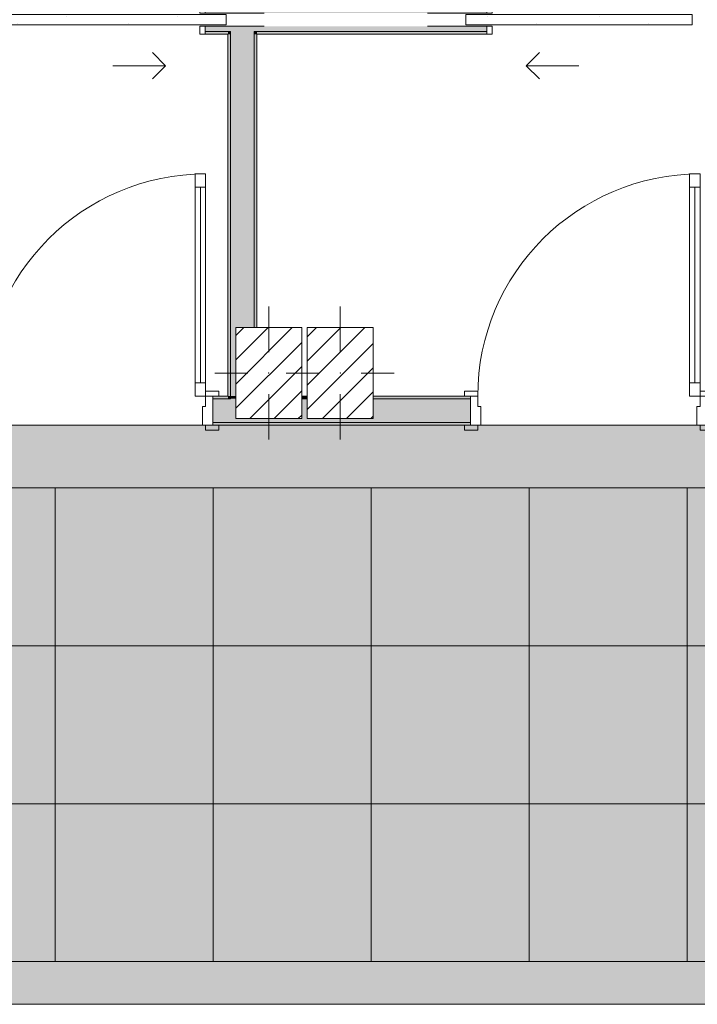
# Model space of a CAD drawing. Header units: millimetres. Extents: x -40968 to 13979, y -19284 to 4746.
# Tile 10 of 106: x -13704 to -11131, y -19284 to -15544. Entities that reach past the tile are written whole.
import ezdxf

# ---------------------------------------------------------------- set-up
doc = ezdxf.new("R2010")
doc.units = ezdxf.units.MM
doc.header["$MEASUREMENT"] = 0
doc.linetypes.add('Wipeout_Contour', pattern=[1000, 0, -1000])
for name, color, linetype in [('07_CR_Cel Ras pladur', 7, 'Continuous'), ('10_ESTR_Pilars', 7, 'Continuous'), ('12_FAÇ_Façana', 7, 'Continuous'), ('Nuevo_07_CR_Cel Ras armstrong', 7, 'Continuous'), ('Puertas Archicad', 7, 'Continuous')]:
    doc.layers.add(name, color=color, linetype=linetype)
for name, color, linetype, lineweight, true_color in [('07_CR_Cel Ras pladur_Pluma_Nº__102', 7, 'Continuous', 5, 0xcccccc), ('12_FAÇ_Façana_Pluma_Nº__102', 7, 'Continuous', 5, 0xcccccc), ('12_FAÇ_Façana_Pluma_Nº__176', 7, 'Continuous', 15, 0x93a0c6), ('12_FAÇ_Façana_Pluma_Nº__3', 7, 'Continuous', 5, 0xa4a4a4), ('Nuevo_07_CR_Cel Ras armstrong_Pluma_Nº__166', 7, 'Continuous', 13, 0x97cbff), ('Puertas Archicad_Pluma_Nº__23', 7, 'Continuous', 5, 0xa4a4a6), ('Puertas Archicad_Pluma_Nº__3', 7, 'Continuous', 5, 0xa4a4a4)]:
    doc.layers.add(name, color=color, linetype=linetype, lineweight=lineweight, true_color=true_color)
for name, color, linetype, lineweight in [('10_ESTR_Pilars_Pluma_Nº__20', 1, 'Continuous', 5), ('10_ESTR_Pilars_Pluma_Nº__28', 7, 'Continuous', 20), ('10_ESTR_Pilars_Pluma_Nº__42', 8, 'Continuous', 25), ('12_FAÇ_Façana_Pluma_Nº__1', 7, 'Continuous', 5), ('12_FAÇ_Façana_Pluma_Nº__7', 7, 'Continuous', 5), ('Nuevo_07_CR_Cel Ras armstrong_Pluma_Nº__20', 1, 'Continuous', 5), ('Puertas Archicad_Pluma_Nº__1', 7, 'Continuous', 5), ('Puertas Archicad_Pluma_Nº__7', 7, 'Continuous', 5)]:
    doc.layers.add(name, color=color, linetype=linetype, lineweight=lineweight)
pattern_1 = [(0, (0, 0), (0, 779.4), [48.75, -401.25]), (0, (225, 389.7), (0, 779.4), [48.75, -401.25]), (60, (0, 0), (-675, 389.7), [48.75, -401.25]), (60, (450, 0), (-675, 389.7), [48.75, -401.25]), (120, (48.75, 0), (675, 389.7), [48.75, -401.25]), (120, (498.75, 0), (675, 389.7), [48.75, -401.25]), (0, (0, 75), (0, 150), [0, -150, 0, -225]), (45, (75, 75), (-106.066, 106.066), [0, -112.5, 0, -187.5])]
pattern_2 = [(45, (0, 0), (-45.96194, 45.96194), [])]

# ---------------------------------------------------------------- blocks, each defined once
blk = doc.blocks.new('Forjado_272_2', base_point=(-27767.9, -19284))
at = {"layer": '07_CR_Cel Ras pladur_Pluma_Nº__102', "linetype": 'Continuous', "lineweight": 0, "true_color": 0x333333}
h = blk.add_hatch(color=250, dxfattribs=at)
h.paths.add_polyline_path([(-27767.9, -19284), (12128.9, -19284), (12128.9, -17084), (-27767.9, -17084)])
h.paths.add_polyline_path([(11630.3, -17322), (11630.3, -19122), (-27369.7, -19122), (-27369.7, -17322)], flags=0)
at = {"layer": '07_CR_Cel Ras pladur_Pluma_Nº__102', "color": 254, "linetype": 'Continuous', "lineweight": 5, "true_color": 0xcccccc, "flags": 128}
for points in [[(-27767.9, -19284), (12128.9, -19284), (12128.9, -17084), (-27767.9, -17084)], [(11630.3, -17322), (-27369.7, -17322), (-27369.7, -19122), (11630.3, -19122)]]:
    blk.add_lwpolyline(points, close=True, dxfattribs=at)
blk = doc.blocks.new('Puerta 27_3')
at = {"layer": 'Puertas Archicad_Pluma_Nº__1', "color": 7, "linetype": 'Continuous', "lineweight": 5}
for p, q in [((382, 794), (382, 844)), ((382, 844), (422, 844)), ((422, 844), (422, 794)), ((422, 794), (382, 794)), ((402, 794), (402, 50)), ((382, 0), (382, 50)), ((382, 50), (422, 50)), ((422, 50), (422, 0)), ((-472, 0), (-472, 19)), ((-472, 19), (-422, 19)), ((-422, 0), (-472, 0)), ((-422, 0), (-450, 0)), ((-450, 0), (-450, -110)), ((-422, 19), (-422, 0)), ((-422, -40), (-422, 0)), ((422, 0), (382, 0)), ((422, 19), (472, 19)), ((422, 0), (422, 19)), ((472, 0), (422, 0)), ((450, 0), (422, 0)), ((422, 0), (422, -40)), ((450, -110), (450, 0)), ((472, 19), (472, 0)), ((-410, -40), (-422, -40)), ((-410, -110), (-410, -40)), ((422, -40), (410, -40)), ((410, -40), (410, -110)), ((-472, -129), (-472, -110)), ((-472, -110), (-422, -110)), ((-450, -110), (-410, -110)), ((-422, -110), (-422, -129)), ((410, -110), (450, -110)), ((422, -110), (472, -110)), ((422, -129), (422, -110)), ((472, -110), (472, -129)), ((-422, -129), (-472, -129)), ((472, -129), (422, -129))]:
    blk.add_line(p, q, dxfattribs=at)
at = {"layer": 'Puertas Archicad_Pluma_Nº__1', "color": 7, "linetype": 'Continuous', "lineweight": 5, "flags": 128}
for points in [[(402, 794), (402, 50), (382, 50), (382, 794)], [(422, 794), (422, 50), (402, 50), (402, 794)]]:
    blk.add_lwpolyline(points, close=True, dxfattribs=at)
at = {"layer": 'Puertas Archicad_Pluma_Nº__3', "color": 253, "linetype": 'Continuous', "lineweight": 5, "true_color": 0xa4a4a4}
blk.add_arc((422, 0), 844, 90, 180, dxfattribs=at)
at = {"layer": 'Puertas Archicad_Pluma_Nº__7', "color": 7, "linetype": 'Continuous', "lineweight": 5}
for p, q in [((-450, 0), (-472, 0)), ((-450, 0), (-472, 0)), ((-450, 0), (-450, -10)), ((-450, 0), (-450, -10)), ((450, 0), (450, -10)), ((450, 0), (450, -10)), ((450, 0), (472, 0)), ((450, 0), (472, 0)), ((-450, -10), (-450, -100)), ((-450, -10), (-450, -100)), ((450, -10), (450, -100)), ((450, -10), (450, -100)), ((-450, -110), (-472, -110)), ((-450, -110), (-472, -110)), ((-450, -100), (-450, -110)), ((-450, -100), (-450, -110)), ((450, -100), (450, -110)), ((450, -100), (450, -110)), ((450, -110), (472, -110)), ((450, -110), (472, -110))]:
    blk.add_line(p, q, dxfattribs=at)
blk = doc.blocks.new('Puerta 27_4')
at = {"layer": 'Puertas Archicad_Pluma_Nº__1', "color": 7, "linetype": 'Continuous', "lineweight": 5}
for p, q in [((382, 794), (382, 844)), ((382, 844), (422, 844)), ((422, 844), (422, 794)), ((422, 794), (382, 794)), ((402, 794), (402, 50)), ((382, 0), (382, 50)), ((382, 50), (422, 50)), ((422, 50), (422, 0)), ((-472, 0), (-472, 19)), ((-472, 19), (-422, 19)), ((-422, 0), (-472, 0)), ((-422, 0), (-450, 0)), ((-450, 0), (-450, -110)), ((-422, 19), (-422, 0)), ((-422, -40), (-422, 0)), ((422, 0), (382, 0)), ((422, 19), (472, 19)), ((422, 0), (422, 19)), ((472, 0), (422, 0)), ((450, 0), (422, 0)), ((422, 0), (422, -40)), ((450, -110), (450, 0)), ((472, 19), (472, 0)), ((-410, -40), (-422, -40)), ((-410, -110), (-410, -40)), ((422, -40), (410, -40)), ((410, -40), (410, -110)), ((-472, -129), (-472, -110)), ((-472, -110), (-422, -110)), ((-450, -110), (-410, -110)), ((-422, -110), (-422, -129)), ((410, -110), (450, -110)), ((422, -110), (472, -110)), ((422, -129), (422, -110)), ((472, -110), (472, -129)), ((-422, -129), (-472, -129)), ((472, -129), (422, -129))]:
    blk.add_line(p, q, dxfattribs=at)
at = {"layer": 'Puertas Archicad_Pluma_Nº__1', "color": 7, "linetype": 'Continuous', "lineweight": 5, "flags": 128}
for points in [[(402, 794), (402, 50), (382, 50), (382, 794)], [(422, 794), (422, 50), (402, 50), (402, 794)]]:
    blk.add_lwpolyline(points, close=True, dxfattribs=at)
at = {"layer": 'Puertas Archicad_Pluma_Nº__3', "color": 253, "linetype": 'Continuous', "lineweight": 5, "true_color": 0xa4a4a4}
blk.add_arc((422, 0), 844, 90, 180, dxfattribs=at)
at = {"layer": 'Puertas Archicad_Pluma_Nº__7', "color": 7, "linetype": 'Continuous', "lineweight": 5}
for p, q in [((-450, 0), (-472, 0)), ((-450, 0), (-472, 0)), ((-450, 0), (-450, -10)), ((-450, 0), (-450, -10)), ((450, 0), (450, -10)), ((450, 0), (450, -10)), ((450, 0), (472, 0)), ((450, 0), (472, 0)), ((-450, -10), (-450, -100)), ((-450, -10), (-450, -100)), ((450, -10), (450, -100)), ((450, -10), (450, -100)), ((-450, -110), (-472, -110)), ((-450, -110), (-472, -110)), ((-450, -100), (-450, -110)), ((-450, -100), (-450, -110)), ((450, -100), (450, -110)), ((450, -100), (450, -110)), ((450, -110), (472, -110)), ((450, -110), (472, -110))]:
    blk.add_line(p, q, dxfattribs=at)
blk = doc.blocks.new('Muro_42_2', base_point=(-18875.4, -17084))
at = {"layer": '12_FAÇ_Façana_Pluma_Nº__102', "linetype": 'Continuous', "lineweight": 0, "true_color": 0xe5e5e5}
for points in [[(-12903.6, -16984), (-12970.4, -16984), (-12970.4, -17074), (-12903.6, -17074)], [(-12903.6, -16984), (-12903.6, -17074), (-12813.6, -17074), (-12813.6, -17059), (-12883.6, -17059), (-12883.6, -16984)], [(-12633.6, -17059), (-12813.6, -17059), (-12813.6, -17074), (-11993.2, -17074), (-11993.2, -16984), (-12362.2, -16984), (-12362.2, -17059), (-12612.2, -17059), (-12612.2, -16984), (-12633.6, -16984)]]:
    blk.add_hatch(color=254, dxfattribs=at).paths.add_polyline_path(points)
at = {"layer": '12_FAÇ_Façana_Pluma_Nº__176', "linetype": 'Continuous', "lineweight": 0, "true_color": 0x495063}
for points in [[(-12970.4, -16984), (-12913.6, -16984), (-12913.6, -16974), (-12970.4, -16974)], [(-12903.6, -16974), (-12913.6, -16974), (-12913.6, -16984), (-12903.6, -16984)], [(-12612.2, -16974), (-12633.6, -16974), (-12633.6, -16984), (-12612.2, -16984)], [(-12362.2, -16984), (-11993.2, -16984), (-11993.2, -16974), (-12362.2, -16974)], [(-12970.4, -17074), (-12970.4, -17084), (-11993.2, -17084), (-11993.2, -17074)]]:
    blk.add_hatch(color=251, dxfattribs=at).paths.add_polyline_path(points)
at = {"layer": '12_FAÇ_Façana_Pluma_Nº__7', "color": 7, "linetype": 'Continuous', "lineweight": 5}
for p, q in [((-12970.4, -16974), (-12948.4, -16974)), ((-12970.4, -16974), (-12970.4, -16984)), ((-12903.6, -16974), (-12903.6, -16984)), ((-11993.2, -16974), (-12015.2, -16974)), ((-11993.2, -16974), (-11993.2, -16984)), ((-12903.6, -16984), (-12970.4, -16984)), ((-12970.4, -16984), (-12970.4, -17074)), ((-12612.2, -16984), (-12633.6, -16984)), ((-11993.2, -16984), (-12362.2, -16984)), ((-11993.2, -16984), (-11993.2, -17074)), ((-12970.4, -17074), (-12903.6, -17074)), ((-12970.4, -17074), (-12970.4, -17084)), ((-12970.4, -17084), (-12948.4, -17084)), ((-12903.6, -17074), (-12813.6, -17074)), ((-12813.6, -17074), (-11993.2, -17074)), ((-11993.2, -17084), (-12015.2, -17084)), ((-11993.2, -17074), (-11993.2, -17084))]:
    blk.add_line(p, q, dxfattribs=at)
at = {"layer": '12_FAÇ_Façana_Pluma_Nº__7', "color": 7, "linetype": 'Continuous', "lineweight": 5, "flags": 128}
for points in [[(-12913.6, -16974), (-12970.4, -16974)], [(-12612.2, -16974), (-12633.6, -16974)], [(-11993.2, -16974), (-12362.2, -16974)], [(-12970.4, -17084), (-11993.2, -17084)]]:
    blk.add_lwpolyline(points, dxfattribs=at)
at = {"layer": 'Puertas Archicad', "color": 253, "linetype": 'Continuous', "lineweight": 5, "true_color": 0xa4a4a6, "zscale": 1000}
for name, p in [('Puerta 27_3', (-13420.4, -16974)), ('Puerta 27_4', (-11543.2, -16974))]:
    blk.add_blockref(name, p, dxfattribs=at)
blk = doc.blocks.new('Puerta Corredera Empotrada 27')
at = {"layer": 'Puertas Archicad', "linetype": 'Continuous', "lineweight": 0, "true_color": 0xffffff}
h = blk.add_hatch(dxfattribs=at)
h.set_pattern_fill('Hormigón_en_Masa_0002', style=0, pattern_type=2)
h.set_pattern_definition(pattern_1)
h.paths.add_polyline_path([(-330, -35), (-330, -75), (530, -75), (530, -35)])
at = {"layer": 'Puertas Archicad_Pluma_Nº__23', "color": 253, "linetype": 'Continuous', "lineweight": 5, "true_color": 0xa4a4a6}
for p, q in [((-430, 0), (-450, 0)), ((-450, 0), (-450, -110)), ((-430, -110), (-430, 0)), ((450, 0), (430, 0)), ((430, 0), (430, -30)), ((450, -30), (450, 0)), ((430, -30), (450, -30)), ((-450, -110), (-430, -110)), ((450, -80), (430, -80)), ((430, -80), (430, -110)), ((430, -110), (450, -110)), ((450, -110), (450, -80))]:
    blk.add_line(p, q, dxfattribs=at)
at = {"layer": 'Puertas Archicad_Pluma_Nº__3', "color": 253, "linetype": 'Continuous', "lineweight": 5, "true_color": 0xa4a4a4}
for p, q in [((300, 120), (250, 170)), ((100, 120), (300, 120)), ((300, 120), (250, 70)), ((-330, -35), (530, -35)), ((-330, -75), (-330, -35)), ((530, -35), (530, -75)), ((530, -75), (-330, -75))]:
    blk.add_line(p, q, dxfattribs=at)
at = {"layer": 'Puertas Archicad_Pluma_Nº__7', "color": 7, "linetype": 'Continuous', "lineweight": 5}
for p, q in [((-450, -10), (-450, 0)), ((-450, -10), (-450, 0)), ((450, -10), (450, 0)), ((450, -10), (450, 0)), ((-450, -100), (-450, -10)), ((-450, -100), (-450, -10)), ((450, -30), (450, -10)), ((450, -30), (450, -10)), ((-450, -110), (-450, -100)), ((-450, -110), (-450, -100)), ((450, -100), (450, -80)), ((450, -100), (450, -80)), ((450, -110), (450, -100)), ((450, -110), (450, -100))]:
    blk.add_line(p, q, dxfattribs=at)
blk = doc.blocks.new('Puerta Corredera Empotrada 27_2')
at = {"layer": 'Puertas Archicad', "linetype": 'Continuous', "lineweight": 0, "true_color": 0xffffff}
h = blk.add_hatch(dxfattribs=at)
h.set_pattern_fill('Hormigón_en_Masa_0002', style=0, pattern_type=2)
h.set_pattern_definition(pattern_1)
h.paths.add_polyline_path([(-330, -35), (-330, -75), (530, -75), (530, -35)])
at = {"layer": 'Puertas Archicad_Pluma_Nº__23', "color": 253, "linetype": 'Continuous', "lineweight": 5, "true_color": 0xa4a4a6}
for p, q in [((-430, 0), (-450, 0)), ((-450, 0), (-450, -110)), ((-430, -110), (-430, 0)), ((450, 0), (430, 0)), ((430, 0), (430, -30)), ((450, -30), (450, 0)), ((430, -30), (450, -30)), ((-450, -110), (-430, -110)), ((450, -80), (430, -80)), ((430, -80), (430, -110)), ((430, -110), (450, -110)), ((450, -110), (450, -80))]:
    blk.add_line(p, q, dxfattribs=at)
at = {"layer": 'Puertas Archicad_Pluma_Nº__3', "color": 253, "linetype": 'Continuous', "lineweight": 5, "true_color": 0xa4a4a4}
for p, q in [((300, 120), (250, 170)), ((100, 120), (300, 120)), ((300, 120), (250, 70)), ((-330, -35), (530, -35)), ((-330, -75), (-330, -35)), ((530, -35), (530, -75)), ((530, -75), (-330, -75))]:
    blk.add_line(p, q, dxfattribs=at)
at = {"layer": 'Puertas Archicad_Pluma_Nº__7', "color": 7, "linetype": 'Continuous', "lineweight": 5}
for p, q in [((-450, -10), (-450, 0)), ((-450, -10), (-450, 0)), ((450, -10), (450, 0)), ((450, -10), (450, 0)), ((-450, -100), (-450, -10)), ((-450, -100), (-450, -10)), ((450, -30), (450, -10)), ((450, -30), (450, -10)), ((-450, -110), (-450, -100)), ((-450, -110), (-450, -100)), ((450, -100), (450, -80)), ((450, -100), (450, -80)), ((450, -110), (450, -100)), ((450, -110), (450, -100))]:
    blk.add_line(p, q, dxfattribs=at)
blk = doc.blocks.new('Muro_54_2', base_point=(-10437.9, -15599.4))
at = {"layer": '12_FAÇ_Façana_Pluma_Nº__102', "linetype": 'Continuous', "lineweight": 0, "true_color": 0xe5e5e5}
for points in [[(-15616.1, -15499.4), (-15616.1, -15589.4), (-15606.1, -15589.4), (-15606.1, -15499.4)], [(-15606.1, -15519.4), (-14800.5, -15519.4), (-14800.5, -15499.4), (-15606.1, -15499.4)], [(-13000.5, -15499.4), (-13000.5, -15519.4), (-12903.6, -15519.4), (-12903.6, -15499.4)], [(-12903.6, -15499.4), (-12903.6, -15519.4), (-12813.6, -15519.4), (-12813.6, -15499.4)], [(-12813.6, -15499.4), (-12813.6, -15519.4), (-12624.2, -15519.4), (-12624.2, -15499.4)], [(-12624.2, -15499.4), (-12624.2, -15519.4), (-12534.2, -15519.4), (-12534.2, -15499.4)], [(-11930.9, -15499.4), (-12534.2, -15499.4), (-12534.2, -15519.4), (-12155.5, -15519.4), (-11930.9, -15519.4)], [(-10970.8, -15499.4), (-11030.9, -15499.4), (-11030.9, -15589.4), (-10970.8, -15589.4)], [(-10970.8, -15589.4), (-10880.8, -15589.4), (-10880.8, -15499.4), (-10970.8, -15499.4)], [(-10880.8, -15589.4), (-10437.9, -15589.4), (-10437.9, -15499.4), (-10880.8, -15499.4)], [(-10437.9, -15499.4), (-10437.9, -15589.4), (-10427.9, -15589.4), (-10427.9, -15499.4)], [(-15606.1, -15569.4), (-15606.1, -15589.4), (-14800.5, -15589.4), (-14800.5, -15569.4)], [(-13000.5, -15589.4), (-12903.6, -15589.4), (-12903.6, -15569.4), (-13000.5, -15569.4)], [(-12903.6, -15589.4), (-12813.6, -15589.4), (-12813.6, -15569.4), (-12903.6, -15569.4)], [(-12813.6, -15589.4), (-12624.2, -15589.4), (-12624.2, -15569.4), (-12813.6, -15569.4)], [(-12624.2, -15589.4), (-12534.2, -15589.4), (-12534.2, -15569.4), (-12624.2, -15569.4)], [(-12534.2, -15569.4), (-12534.2, -15589.4), (-11930.9, -15589.4), (-11930.9, -15569.4), (-12155.5, -15569.4)]]:
    blk.add_hatch(color=254, dxfattribs=at).paths.add_polyline_path(points)
at = {"layer": '12_FAÇ_Façana_Pluma_Nº__176', "linetype": 'Continuous', "lineweight": 0, "true_color": 0x495063}
for points in [[(-15606.1, -15489.4), (-15606.1, -15499.4), (-14800.5, -15499.4), (-14800.5, -15489.4)], [(-12634.2, -15489.4), (-13000.5, -15489.4), (-13000.5, -15499.4), (-12634.2, -15499.4)], [(-12634.2, -15499.4), (-12624.2, -15499.4), (-12624.2, -15489.4), (-12634.2, -15489.4)], [(-12534.2, -15499.4), (-12524.2, -15499.4), (-12524.2, -15489.4), (-12534.2, -15489.4)], [(-11930.9, -15489.4), (-12524.2, -15489.4), (-12524.2, -15499.4), (-11930.9, -15499.4)], [(-10437.9, -15489.4), (-11030.9, -15489.4), (-11030.9, -15499.4), (-10437.9, -15499.4)], [(-15606.1, -15589.4), (-15606.1, -15599.4), (-14800.5, -15599.4), (-14800.5, -15589.4)], [(-13000.5, -15599.4), (-12913.6, -15599.4), (-12913.6, -15589.4), (-13000.5, -15589.4)], [(-12913.6, -15599.4), (-12903.6, -15599.4), (-12903.6, -15589.4), (-12913.6, -15589.4)], [(-12813.6, -15599.4), (-12803.6, -15599.4), (-12803.6, -15589.4), (-12813.6, -15589.4)], [(-11930.9, -15589.4), (-12803.6, -15589.4), (-12803.6, -15599.4), (-11930.9, -15599.4)], [(-11030.9, -15589.4), (-11030.9, -15599.4), (-10980.8, -15599.4), (-10980.8, -15589.4)], [(-10980.8, -15599.4), (-10970.8, -15599.4), (-10970.8, -15589.4), (-10980.8, -15589.4)], [(-10880.8, -15599.4), (-10870.8, -15599.4), (-10870.8, -15589.4), (-10880.8, -15589.4)], [(-10870.8, -15599.4), (-10437.9, -15599.4), (-10437.9, -15589.4), (-10870.8, -15589.4)]]:
    blk.add_hatch(color=251, dxfattribs=at).paths.add_polyline_path(points)
at = {"layer": '12_FAÇ_Façana_Pluma_Nº__3', "color": 253, "linetype": 'Continuous', "lineweight": 5, "true_color": 0xa4a4a4}
for p, q in [((-15645.5, -15519.4), (-14800.5, -15519.4)), ((-15645.5, -15569.4), (-15645.5, -15519.4)), ((-12775.9, -15519.4), (-13000.5, -15519.4)), ((-12155.5, -15519.4), (-11930.9, -15519.4)), ((-14800.5, -15569.4), (-15645.5, -15569.4)), ((-13000.5, -15569.4), (-12775.9, -15569.4)), ((-11930.9, -15569.4), (-12155.5, -15569.4))]:
    blk.add_line(p, q, dxfattribs=at)
at = {"layer": '12_FAÇ_Façana_Pluma_Nº__7', "color": 7, "linetype": 'Continuous', "lineweight": 5}
for p, q in [((-15606.1, -15499.4), (-15616.1, -15499.4)), ((-14800.5, -15499.4), (-15606.1, -15499.4)), ((-14800.5, -15489.4), (-14800.5, -15499.4)), ((-14800.5, -15499.4), (-14800.5, -15519.4)), ((-13000.5, -15489.4), (-13000.5, -15499.4)), ((-12903.6, -15499.4), (-13000.5, -15499.4)), ((-13000.5, -15499.4), (-13000.5, -15519.4)), ((-12813.6, -15499.4), (-12903.6, -15499.4)), ((-12624.2, -15499.4), (-12813.6, -15499.4)), ((-12624.2, -15489.4), (-12624.2, -15499.4)), ((-12534.2, -15499.4), (-12534.2, -15489.4)), ((-11930.9, -15499.4), (-12534.2, -15499.4)), ((-11930.9, -15489.4), (-11930.9, -15499.4)), ((-11930.9, -15499.4), (-11930.9, -15519.4)), ((-11030.9, -15489.4), (-11030.9, -15499.4)), ((-10970.8, -15499.4), (-11030.9, -15499.4)), ((-11030.9, -15499.4), (-11030.9, -15589.4)), ((-10880.8, -15499.4), (-10970.8, -15499.4)), ((-10437.9, -15499.4), (-10880.8, -15499.4)), ((-10427.9, -15499.4), (-10437.9, -15499.4)), ((-15616.1, -15589.4), (-15606.1, -15589.4)), ((-15606.1, -15589.4), (-14800.5, -15589.4)), ((-14800.5, -15569.4), (-14800.5, -15589.4)), ((-14800.5, -15589.4), (-14800.5, -15599.4)), ((-13000.5, -15569.4), (-13000.5, -15589.4)), ((-13000.5, -15589.4), (-12903.6, -15589.4)), ((-13000.5, -15589.4), (-13000.5, -15599.4)), ((-12903.6, -15589.4), (-12903.6, -15599.4)), ((-12813.6, -15599.4), (-12813.6, -15589.4)), ((-12813.6, -15589.4), (-12624.2, -15589.4)), ((-12624.2, -15589.4), (-12534.2, -15589.4)), ((-12534.2, -15589.4), (-11930.9, -15589.4)), ((-11930.9, -15569.4), (-11930.9, -15589.4)), ((-11930.9, -15589.4), (-11930.9, -15599.4)), ((-11030.9, -15589.4), (-10970.8, -15589.4)), ((-11030.9, -15589.4), (-11030.9, -15599.4)), ((-10970.8, -15589.4), (-10970.8, -15599.4)), ((-10880.8, -15599.4), (-10880.8, -15589.4)), ((-10880.8, -15589.4), (-10437.9, -15589.4)), ((-10437.9, -15589.4), (-10427.9, -15589.4))]:
    blk.add_line(p, q, dxfattribs=at)
at = {"layer": '12_FAÇ_Façana_Pluma_Nº__7', "color": 7, "linetype": 'Continuous', "lineweight": 5, "flags": 128}
for points in [[(-14800.5, -15489.4), (-15606.1, -15489.4)], [(-12634.2, -15489.4), (-13000.5, -15489.4)], [(-11930.9, -15489.4), (-12524.2, -15489.4)], [(-10437.9, -15489.4), (-11030.9, -15489.4)], [(-15606.1, -15599.4), (-14800.5, -15599.4)], [(-13000.5, -15599.4), (-12913.6, -15599.4)], [(-12803.6, -15599.4), (-11930.9, -15599.4)], [(-11030.9, -15599.4), (-10980.8, -15599.4)], [(-10870.8, -15599.4), (-10437.9, -15599.4)]]:
    blk.add_lwpolyline(points, dxfattribs=at)
at = {"layer": 'Puertas Archicad', "color": 253, "linetype": 'Continuous', "lineweight": 5, "true_color": 0xa4a4a6, "zscale": 1000, "rotation": 180}
for p in [(-14350.5, -15599.4), (-11480.9, -15599.4)]:
    blk.add_blockref('Puerta Corredera Empotrada 27', p, dxfattribs=at)
at = {"layer": 'Puertas Archicad', "color": 253, "linetype": 'Continuous', "lineweight": 5, "true_color": 0xa4a4a6, "xscale": -1, "zscale": 1000, "rotation": 180}
blk.add_blockref('Puerta Corredera Empotrada 27_2', (-13450.5, -15599.4), dxfattribs=at)
blk = doc.blocks.new('Muro_55_2', base_point=(-12913.6, -17084))
at = {"layer": '12_FAÇ_Façana_Pluma_Nº__102', "linetype": 'Continuous', "lineweight": 0, "true_color": 0xe5e5e5}
for points in [[(-12903.6, -15599.4), (-12813.6, -15599.4), (-12813.6, -15589.4), (-12903.6, -15589.4)], [(-12813.6, -15599.4), (-12903.6, -15599.4), (-12903.6, -16974), (-12883.6, -16974), (-12883.6, -16714), (-12813.6, -16714)], [(-12903.6, -16974), (-12903.6, -16984), (-12883.6, -16984), (-12883.6, -16974)]]:
    blk.add_hatch(color=254, dxfattribs=at).paths.add_polyline_path(points)
at = {"layer": '12_FAÇ_Façana_Pluma_Nº__176', "linetype": 'Continuous', "lineweight": 0, "true_color": 0x495063}
for points in [[(-12913.6, -15599.4), (-12913.6, -16974), (-12903.6, -16974), (-12903.6, -15599.4)], [(-12813.6, -16714), (-12803.6, -16714), (-12803.6, -15599.4), (-12813.6, -15599.4)]]:
    blk.add_hatch(color=251, dxfattribs=at).paths.add_polyline_path(points)
at = {"layer": '12_FAÇ_Façana_Pluma_Nº__7', "color": 7, "linetype": 'Continuous', "lineweight": 5}
for p, q in [((-12903.6, -15589.4), (-12903.6, -15599.4)), ((-12813.6, -15599.4), (-12813.6, -15589.4)), ((-12903.6, -15599.4), (-12903.6, -16974)), ((-12813.6, -16714), (-12813.6, -15599.4)), ((-12903.6, -16974), (-12903.6, -16984))]:
    blk.add_line(p, q, dxfattribs=at)
at = {"layer": '12_FAÇ_Façana_Pluma_Nº__7', "color": 7, "linetype": 'Continuous', "lineweight": 5, "flags": 128}
for points in [[(-12913.6, -15599.4), (-12913.6, -16974)], [(-12803.6, -16714), (-12803.6, -15599.4)]]:
    blk.add_lwpolyline(points, dxfattribs=at)
blk = doc.blocks.new('Pilar_23_2', base_point=(-12758.6, -16886.5))
at = {"color": 254, "linetype": 'Wipeout_Contour', "lineweight": 0, "ltscale": 84659.834161}
blk.add_wipeout([(-12883.6, -17059), (-12633.6, -17059), (-12633.6, -16714), (-12883.6, -16714)], dxfattribs=at).dxf.layer = '10_ESTR_Pilars'
at = {"layer": '10_ESTR_Pilars_Pluma_Nº__42', "linetype": 'Continuous', "lineweight": 25}
h = blk.add_hatch(dxfattribs=at)
h.set_pattern_fill('00_GCT_trama_45º_e1_400__06', color=8, style=0, pattern_type=2)
h.set_pattern_definition(pattern_2)
h.paths.add_polyline_path([(-12883.6, -17059), (-12633.6, -17059), (-12633.6, -16714), (-12883.6, -16714)])
at = {"layer": '10_ESTR_Pilars_Pluma_Nº__20', "color": 1, "linetype": 'Continuous', "lineweight": 5}
for p, q in [((-12758.6, -16806.5), (-12758.6, -16634)), ((-12838.6, -16886.5), (-12963.6, -16886.5)), ((-12678.6, -16886.5), (-12553.6, -16886.5)), ((-12758.6, -16966.5), (-12758.6, -17139))]:
    blk.add_line(p, q, dxfattribs=at)
blk.add_point((-12758.6, -16886.5), dxfattribs=at)
at = {"layer": '10_ESTR_Pilars_Pluma_Nº__28', "color": 7, "linetype": 'Continuous', "lineweight": 20, "flags": 128}
blk.add_lwpolyline([(-12883.6, -17059), (-12633.6, -17059), (-12633.6, -16714), (-12883.6, -16714)], close=True, dxfattribs=at)
blk = doc.blocks.new('Pilar_24_2', base_point=(-12487.2, -16886.5))
at = {"color": 254, "linetype": 'Wipeout_Contour', "lineweight": 0, "ltscale": 84009.856911}
blk.add_wipeout([(-12612.2, -17059), (-12362.2, -17059), (-12362.2, -16714), (-12612.2, -16714)], dxfattribs=at).dxf.layer = '10_ESTR_Pilars'
at = {"layer": '10_ESTR_Pilars_Pluma_Nº__42', "linetype": 'Continuous', "lineweight": 25}
h = blk.add_hatch(dxfattribs=at)
h.set_pattern_fill('00_GCT_trama_45º_e1_400__06', color=8, style=0, pattern_type=2)
h.set_pattern_definition(pattern_2)
h.paths.add_polyline_path([(-12612.2, -17059), (-12362.2, -17059), (-12362.2, -16714), (-12612.2, -16714)])
at = {"layer": '10_ESTR_Pilars_Pluma_Nº__20', "color": 1, "linetype": 'Continuous', "lineweight": 5}
for p, q in [((-12487.2, -16806.5), (-12487.2, -16634)), ((-12567.2, -16886.5), (-12692.2, -16886.5)), ((-12407.2, -16886.5), (-12282.2, -16886.5)), ((-12487.2, -16966.5), (-12487.2, -17139))]:
    blk.add_line(p, q, dxfattribs=at)
blk.add_point((-12487.2, -16886.5), dxfattribs=at)
at = {"layer": '10_ESTR_Pilars_Pluma_Nº__28', "color": 7, "linetype": 'Continuous', "lineweight": 20, "flags": 128}
blk.add_lwpolyline([(-12612.2, -17059), (-12362.2, -17059), (-12362.2, -16714), (-12612.2, -16714)], close=True, dxfattribs=at)
blk = doc.blocks.new('Forjado_479_2', base_point=(-14169.7, -18522))
at = {"layer": 'Nuevo_07_CR_Cel Ras armstrong_Pluma_Nº__166', "linetype": 'Continuous', "lineweight": 0, "true_color": 0x25323f}
blk.add_hatch(color=169, dxfattribs=at).paths.add_polyline_path([(-14169.7, -18522), (-13569.7, -18522), (-13569.7, -17922), (-14169.7, -17922)])
at = {"layer": 'Nuevo_07_CR_Cel Ras armstrong_Pluma_Nº__20', "color": 1, "linetype": 'Continuous', "lineweight": 5, "flags": 128}
blk.add_lwpolyline([(-14169.7, -18522), (-13569.7, -18522), (-13569.7, -17922), (-14169.7, -17922)], close=True, dxfattribs=at)
blk = doc.blocks.new('Forjado_480_2', base_point=(-14169.7, -19122))
at = {"layer": 'Nuevo_07_CR_Cel Ras armstrong_Pluma_Nº__166', "linetype": 'Continuous', "lineweight": 0, "true_color": 0x25323f}
blk.add_hatch(color=169, dxfattribs=at).paths.add_polyline_path([(-14169.7, -19122), (-13569.7, -19122), (-13569.7, -18522), (-14169.7, -18522)])
at = {"layer": 'Nuevo_07_CR_Cel Ras armstrong_Pluma_Nº__20', "color": 1, "linetype": 'Continuous', "lineweight": 5, "flags": 128}
blk.add_lwpolyline([(-14169.7, -19122), (-13569.7, -19122), (-13569.7, -18522), (-14169.7, -18522)], close=True, dxfattribs=at)
blk = doc.blocks.new('Forjado_481_2', base_point=(-14169.7, -17922))
at = {"layer": 'Nuevo_07_CR_Cel Ras armstrong_Pluma_Nº__166', "linetype": 'Continuous', "lineweight": 0, "true_color": 0x25323f}
blk.add_hatch(color=169, dxfattribs=at).paths.add_polyline_path([(-14169.7, -17922), (-13569.7, -17922), (-13569.7, -17322), (-14169.7, -17322)])
at = {"layer": 'Nuevo_07_CR_Cel Ras armstrong_Pluma_Nº__20', "color": 1, "linetype": 'Continuous', "lineweight": 5, "flags": 128}
blk.add_lwpolyline([(-14169.7, -17922), (-13569.7, -17922), (-13569.7, -17322), (-14169.7, -17322)], close=True, dxfattribs=at)
blk = doc.blocks.new('Forjado_482_2', base_point=(-13569.7, -18522))
at = {"layer": 'Nuevo_07_CR_Cel Ras armstrong_Pluma_Nº__166', "linetype": 'Continuous', "lineweight": 0, "true_color": 0x25323f}
blk.add_hatch(color=169, dxfattribs=at).paths.add_polyline_path([(-13569.7, -18522), (-12969.7, -18522), (-12969.7, -17922), (-13569.7, -17922)])
at = {"layer": 'Nuevo_07_CR_Cel Ras armstrong_Pluma_Nº__20', "color": 1, "linetype": 'Continuous', "lineweight": 5, "flags": 128}
blk.add_lwpolyline([(-13569.7, -18522), (-12969.7, -18522), (-12969.7, -17922), (-13569.7, -17922)], close=True, dxfattribs=at)
blk = doc.blocks.new('Forjado_483_2', base_point=(-13569.7, -19122))
at = {"layer": 'Nuevo_07_CR_Cel Ras armstrong_Pluma_Nº__166', "linetype": 'Continuous', "lineweight": 0, "true_color": 0x25323f}
blk.add_hatch(color=169, dxfattribs=at).paths.add_polyline_path([(-13569.7, -19122), (-12969.7, -19122), (-12969.7, -18522), (-13569.7, -18522)])
at = {"layer": 'Nuevo_07_CR_Cel Ras armstrong_Pluma_Nº__20', "color": 1, "linetype": 'Continuous', "lineweight": 5, "flags": 128}
blk.add_lwpolyline([(-13569.7, -19122), (-12969.7, -19122), (-12969.7, -18522), (-13569.7, -18522)], close=True, dxfattribs=at)
blk = doc.blocks.new('Forjado_484_2', base_point=(-13569.7, -17922))
at = {"layer": 'Nuevo_07_CR_Cel Ras armstrong_Pluma_Nº__166', "linetype": 'Continuous', "lineweight": 0, "true_color": 0x25323f}
blk.add_hatch(color=169, dxfattribs=at).paths.add_polyline_path([(-13569.7, -17922), (-12969.7, -17922), (-12969.7, -17322), (-13569.7, -17322)])
at = {"layer": 'Nuevo_07_CR_Cel Ras armstrong_Pluma_Nº__20', "color": 1, "linetype": 'Continuous', "lineweight": 5, "flags": 128}
blk.add_lwpolyline([(-13569.7, -17922), (-12969.7, -17922), (-12969.7, -17322), (-13569.7, -17322)], close=True, dxfattribs=at)
blk = doc.blocks.new('Forjado_485_2', base_point=(-12969.7, -18522))
at = {"layer": 'Nuevo_07_CR_Cel Ras armstrong_Pluma_Nº__166', "linetype": 'Continuous', "lineweight": 0, "true_color": 0x25323f}
blk.add_hatch(color=169, dxfattribs=at).paths.add_polyline_path([(-12969.7, -18522), (-12369.7, -18522), (-12369.7, -17922), (-12969.7, -17922)])
at = {"layer": 'Nuevo_07_CR_Cel Ras armstrong_Pluma_Nº__20', "color": 1, "linetype": 'Continuous', "lineweight": 5, "flags": 128}
blk.add_lwpolyline([(-12969.7, -18522), (-12369.7, -18522), (-12369.7, -17922), (-12969.7, -17922)], close=True, dxfattribs=at)
blk = doc.blocks.new('Forjado_486_2', base_point=(-12969.7, -19122))
at = {"layer": 'Nuevo_07_CR_Cel Ras armstrong_Pluma_Nº__166', "linetype": 'Continuous', "lineweight": 0, "true_color": 0x25323f}
blk.add_hatch(color=169, dxfattribs=at).paths.add_polyline_path([(-12969.7, -19122), (-12369.7, -19122), (-12369.7, -18522), (-12969.7, -18522)])
at = {"layer": 'Nuevo_07_CR_Cel Ras armstrong_Pluma_Nº__20', "color": 1, "linetype": 'Continuous', "lineweight": 5, "flags": 128}
blk.add_lwpolyline([(-12969.7, -19122), (-12369.7, -19122), (-12369.7, -18522), (-12969.7, -18522)], close=True, dxfattribs=at)
blk = doc.blocks.new('Forjado_487_2', base_point=(-12969.7, -17922))
at = {"layer": 'Nuevo_07_CR_Cel Ras armstrong_Pluma_Nº__166', "linetype": 'Continuous', "lineweight": 0, "true_color": 0x25323f}
blk.add_hatch(color=169, dxfattribs=at).paths.add_polyline_path([(-12969.7, -17922), (-12369.7, -17922), (-12369.7, -17322), (-12969.7, -17322)])
at = {"layer": 'Nuevo_07_CR_Cel Ras armstrong_Pluma_Nº__20', "color": 1, "linetype": 'Continuous', "lineweight": 5, "flags": 128}
blk.add_lwpolyline([(-12969.7, -17922), (-12369.7, -17922), (-12369.7, -17322), (-12969.7, -17322)], close=True, dxfattribs=at)
blk = doc.blocks.new('Forjado_488_2', base_point=(-12369.7, -18522))
at = {"layer": 'Nuevo_07_CR_Cel Ras armstrong_Pluma_Nº__166', "linetype": 'Continuous', "lineweight": 0, "true_color": 0x25323f}
blk.add_hatch(color=169, dxfattribs=at).paths.add_polyline_path([(-12369.7, -18522), (-11769.7, -18522), (-11769.7, -17922), (-12369.7, -17922)])
at = {"layer": 'Nuevo_07_CR_Cel Ras armstrong_Pluma_Nº__20', "color": 1, "linetype": 'Continuous', "lineweight": 5, "flags": 128}
blk.add_lwpolyline([(-12369.7, -18522), (-11769.7, -18522), (-11769.7, -17922), (-12369.7, -17922)], close=True, dxfattribs=at)
blk = doc.blocks.new('Forjado_489_2', base_point=(-12369.7, -19122))
at = {"layer": 'Nuevo_07_CR_Cel Ras armstrong_Pluma_Nº__166', "linetype": 'Continuous', "lineweight": 0, "true_color": 0x25323f}
blk.add_hatch(color=169, dxfattribs=at).paths.add_polyline_path([(-12369.7, -19122), (-11769.7, -19122), (-11769.7, -18522), (-12369.7, -18522)])
at = {"layer": 'Nuevo_07_CR_Cel Ras armstrong_Pluma_Nº__20', "color": 1, "linetype": 'Continuous', "lineweight": 5, "flags": 128}
blk.add_lwpolyline([(-12369.7, -19122), (-11769.7, -19122), (-11769.7, -18522), (-12369.7, -18522)], close=True, dxfattribs=at)
blk = doc.blocks.new('Forjado_490_2', base_point=(-12369.7, -17922))
at = {"layer": 'Nuevo_07_CR_Cel Ras armstrong_Pluma_Nº__166', "linetype": 'Continuous', "lineweight": 0, "true_color": 0x25323f}
blk.add_hatch(color=169, dxfattribs=at).paths.add_polyline_path([(-12369.7, -17922), (-11769.7, -17922), (-11769.7, -17322), (-12369.7, -17322)])
at = {"layer": 'Nuevo_07_CR_Cel Ras armstrong_Pluma_Nº__20', "color": 1, "linetype": 'Continuous', "lineweight": 5, "flags": 128}
blk.add_lwpolyline([(-12369.7, -17922), (-11769.7, -17922), (-11769.7, -17322), (-12369.7, -17322)], close=True, dxfattribs=at)
blk = doc.blocks.new('Forjado_491_2', base_point=(-11769.7, -18522))
at = {"layer": 'Nuevo_07_CR_Cel Ras armstrong_Pluma_Nº__166', "linetype": 'Continuous', "lineweight": 0, "true_color": 0x25323f}
blk.add_hatch(color=169, dxfattribs=at).paths.add_polyline_path([(-11769.7, -18522), (-11169.7, -18522), (-11169.7, -17922), (-11769.7, -17922)])
at = {"layer": 'Nuevo_07_CR_Cel Ras armstrong_Pluma_Nº__20', "color": 1, "linetype": 'Continuous', "lineweight": 5, "flags": 128}
blk.add_lwpolyline([(-11769.7, -18522), (-11169.7, -18522), (-11169.7, -17922), (-11769.7, -17922)], close=True, dxfattribs=at)
blk = doc.blocks.new('Forjado_492_2', base_point=(-11769.7, -19122))
at = {"layer": 'Nuevo_07_CR_Cel Ras armstrong_Pluma_Nº__166', "linetype": 'Continuous', "lineweight": 0, "true_color": 0x25323f}
blk.add_hatch(color=169, dxfattribs=at).paths.add_polyline_path([(-11769.7, -19122), (-11169.7, -19122), (-11169.7, -18522), (-11769.7, -18522)])
at = {"layer": 'Nuevo_07_CR_Cel Ras armstrong_Pluma_Nº__20', "color": 1, "linetype": 'Continuous', "lineweight": 5, "flags": 128}
blk.add_lwpolyline([(-11769.7, -19122), (-11169.7, -19122), (-11169.7, -18522), (-11769.7, -18522)], close=True, dxfattribs=at)
blk = doc.blocks.new('Forjado_493_2', base_point=(-11769.7, -17922))
at = {"layer": 'Nuevo_07_CR_Cel Ras armstrong_Pluma_Nº__166', "linetype": 'Continuous', "lineweight": 0, "true_color": 0x25323f}
blk.add_hatch(color=169, dxfattribs=at).paths.add_polyline_path([(-11769.7, -17922), (-11169.7, -17922), (-11169.7, -17322), (-11769.7, -17322)])
at = {"layer": 'Nuevo_07_CR_Cel Ras armstrong_Pluma_Nº__20', "color": 1, "linetype": 'Continuous', "lineweight": 5, "flags": 128}
blk.add_lwpolyline([(-11769.7, -17922), (-11169.7, -17922), (-11169.7, -17322), (-11769.7, -17322)], close=True, dxfattribs=at)
blk = doc.blocks.new('Forjado_494_2', base_point=(-11169.7, -18522))
at = {"layer": 'Nuevo_07_CR_Cel Ras armstrong_Pluma_Nº__166', "linetype": 'Continuous', "lineweight": 0, "true_color": 0x25323f}
blk.add_hatch(color=169, dxfattribs=at).paths.add_polyline_path([(-11169.7, -18522), (-10569.7, -18522), (-10569.7, -17922), (-11169.7, -17922)])
at = {"layer": 'Nuevo_07_CR_Cel Ras armstrong_Pluma_Nº__20', "color": 1, "linetype": 'Continuous', "lineweight": 5, "flags": 128}
blk.add_lwpolyline([(-11169.7, -18522), (-10569.7, -18522), (-10569.7, -17922), (-11169.7, -17922)], close=True, dxfattribs=at)
blk = doc.blocks.new('Forjado_495_2', base_point=(-11169.7, -19122))
at = {"layer": 'Nuevo_07_CR_Cel Ras armstrong_Pluma_Nº__166', "linetype": 'Continuous', "lineweight": 0, "true_color": 0x25323f}
blk.add_hatch(color=169, dxfattribs=at).paths.add_polyline_path([(-11169.7, -19122), (-10569.7, -19122), (-10569.7, -18522), (-11169.7, -18522)])
at = {"layer": 'Nuevo_07_CR_Cel Ras armstrong_Pluma_Nº__20', "color": 1, "linetype": 'Continuous', "lineweight": 5, "flags": 128}
blk.add_lwpolyline([(-11169.7, -19122), (-10569.7, -19122), (-10569.7, -18522), (-11169.7, -18522)], close=True, dxfattribs=at)
blk = doc.blocks.new('Forjado_496_2', base_point=(-11169.7, -17922))
at = {"layer": 'Nuevo_07_CR_Cel Ras armstrong_Pluma_Nº__166', "linetype": 'Continuous', "lineweight": 0, "true_color": 0x25323f}
blk.add_hatch(color=169, dxfattribs=at).paths.add_polyline_path([(-11169.7, -17922), (-10569.7, -17922), (-10569.7, -17322), (-11169.7, -17322)])
at = {"layer": 'Nuevo_07_CR_Cel Ras armstrong_Pluma_Nº__20', "color": 1, "linetype": 'Continuous', "lineweight": 5, "flags": 128}
blk.add_lwpolyline([(-11169.7, -17922), (-10569.7, -17922), (-10569.7, -17322), (-11169.7, -17322)], close=True, dxfattribs=at)

msp = doc.modelspace()

# ---------------------------------------------------------------- linework, layer by layer
at = {"layer": '12_FAÇ_Façana_Pluma_Nº__1', "color": 7, "linetype": 'Continuous', "lineweight": 5}
msp.add_line((-31137.7, -19284), (13979, -19284), dxfattribs=at)

# ---------------------------------------------------------------- block references
at = {"layer": '07_CR_Cel Ras pladur', "color": 254, "linetype": 'Continuous', "lineweight": 5, "true_color": 0xcccccc}
msp.add_blockref('Forjado_272_2', (-27767.9, -19284), dxfattribs=at)
at = {"layer": '12_FAÇ_Façana', "color": 7, "lineweight": 20}
for name, p in [('Muro_54_2', (-10437.9, -15599.4)), ('Muro_55_2', (-12913.6, -17084)), ('Muro_42_2', (-18875.4, -17084))]:
    msp.add_blockref(name, p, dxfattribs=at)
at = {"layer": 'Nuevo_07_CR_Cel Ras armstrong', "color": 1, "linetype": 'Continuous', "lineweight": 5}
for name, p in [('Forjado_481_2', (-14169.7, -17922)), ('Forjado_484_2', (-13569.7, -17922)), ('Forjado_487_2', (-12969.7, -17922)), ('Forjado_490_2', (-12369.7, -17922)), ('Forjado_493_2', (-11769.7, -17922)), ('Forjado_496_2', (-11169.7, -17922)), ('Forjado_479_2', (-14169.7, -18522)), ('Forjado_482_2', (-13569.7, -18522)), ('Forjado_485_2', (-12969.7, -18522)), ('Forjado_488_2', (-12369.7, -18522)), ('Forjado_491_2', (-11769.7, -18522)), ('Forjado_494_2', (-11169.7, -18522)), ('Forjado_480_2', (-14169.7, -19122)), ('Forjado_483_2', (-13569.7, -19122)), ('Forjado_486_2', (-12969.7, -19122)), ('Forjado_489_2', (-12369.7, -19122)), ('Forjado_492_2', (-11769.7, -19122)), ('Forjado_495_2', (-11169.7, -19122))]:
    msp.add_blockref(name, p, dxfattribs=at)

# ---------------------------------------------------------------- next in the draw order: block references
at = {"layer": '10_ESTR_Pilars', "color": 7, "lineweight": 20}
msp.add_blockref('Pilar_23_2', (-12758.6, -16886.5), dxfattribs=at)

# ---------------------------------------------------------------- next in the draw order: block references
msp.add_blockref('Pilar_24_2', (-12487.2, -16886.5), dxfattribs=at)

doc.saveas('drawing.dxf')
